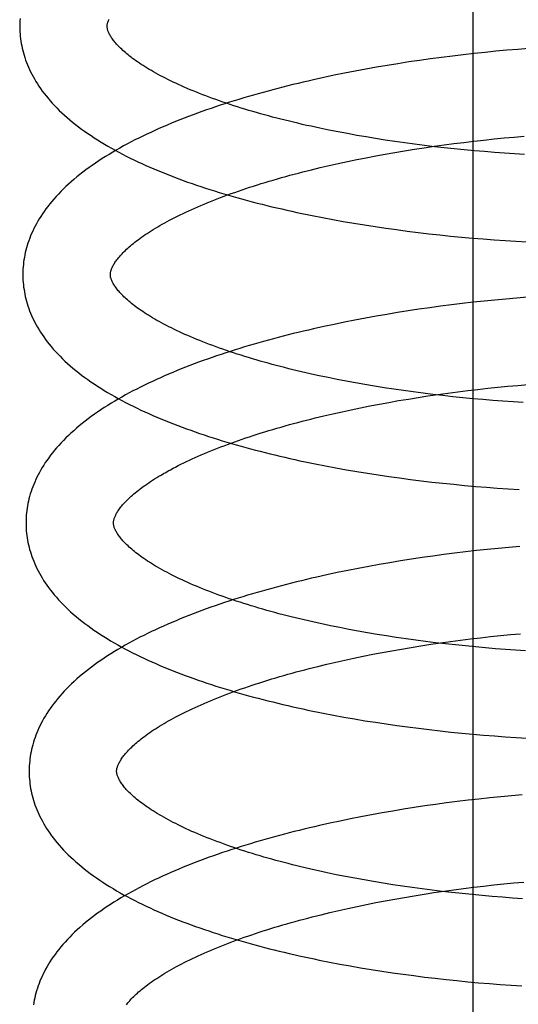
# Model space of a CAD drawing. Header units: inches. Extents: x 0 to 204, y 0 to 132.
# Tile 72 of 112: x 119.973 to 120.087, y 48.516 to 48.741. Entities that reach past the tile are written whole.
import ezdxf

# ---------------------------------------------------------------- set-up
doc = ezdxf.new("R2010")
doc.units = ezdxf.units.IN
doc.header["$LTSCALE"] = 11.243375
doc.header["$MEASUREMENT"] = 0
doc.linetypes.add('HIDDEN', pattern=[0.2, 0.1, -0.1])
doc.layers.add('DEFAULT_2', color=8, linetype='HIDDEN')

msp = doc.modelspace()

# ---------------------------------------------------------------- linework, layer by layer
at = {"layer": 'DEFAULT_2', "color": 8, "linetype": 'HIDDEN'}
for p, q in [((120.07646, 48.20952), (120.07646, 48.77202)), ((120.0817, 48.73354), (120.07921, 48.7333)), ((120.08419, 48.73377), (120.0817, 48.73354)), ((120.08668, 48.73398), (120.08419, 48.73377)), ((120.08916, 48.73418), (120.08668, 48.73398)), ((120.06424, 48.73146), (120.06176, 48.7311)), ((120.06673, 48.73181), (120.06424, 48.73146)), ((120.06922, 48.73214), (120.06673, 48.73181)), ((120.07172, 48.73246), (120.06922, 48.73214)), ((120.07421, 48.73275), (120.07172, 48.73246)), ((120.07671, 48.73303), (120.07421, 48.73275)), ((120.07921, 48.7333), (120.07671, 48.73303)), ((120.04951, 48.729), (120.04709, 48.72853)), ((120.05193, 48.72946), (120.04951, 48.729)), ((120.05438, 48.72989), (120.05193, 48.72946)), ((120.05683, 48.73031), (120.05438, 48.72989)), ((120.05929, 48.73071), (120.05683, 48.73031)), ((120.06176, 48.7311), (120.05929, 48.73071)), ((120.04231, 48.72754), (120.03995, 48.72702)), ((120.0447, 48.72805), (120.04231, 48.72754)), ((120.04709, 48.72853), (120.0447, 48.72805)), ((120.04351, 48.71552), (120.04145, 48.71595)), ((120.0456, 48.71511), (120.04351, 48.71552)), ((120.04772, 48.71471), (120.0456, 48.71511)), ((120.04985, 48.71432), (120.04772, 48.71471)), ((120.05201, 48.71395), (120.04985, 48.71432)), ((120.05419, 48.71359), (120.05201, 48.71395)), ((120.05639, 48.71324), (120.05419, 48.71359)), ((120.05861, 48.71291), (120.05639, 48.71324)), ((120.07667, 48.713), (120.07895, 48.71325)), ((120.07895, 48.71325), (120.08125, 48.71349)), ((120.08125, 48.71349), (120.08354, 48.71372)), ((120.08354, 48.71372), (120.08582, 48.71393)), ((120.08582, 48.71393), (120.08811, 48.71412)), ((120.06084, 48.71259), (120.05861, 48.71291)), ((120.06081, 48.71079), (120.06305, 48.71115)), ((120.06308, 48.71229), (120.06084, 48.71259)), ((120.06305, 48.71115), (120.06529, 48.71149)), ((120.06534, 48.712), (120.06308, 48.71229)), ((120.06529, 48.71149), (120.06755, 48.71182)), ((120.06761, 48.71173), (120.06534, 48.712)), ((120.06755, 48.71182), (120.06982, 48.71214)), ((120.06989, 48.71147), (120.06761, 48.71173)), ((120.06982, 48.71214), (120.0721, 48.71244)), ((120.07217, 48.71123), (120.06989, 48.71147)), ((120.0721, 48.71244), (120.07438, 48.71272)), ((120.07446, 48.711), (120.07217, 48.71123)), ((120.07438, 48.71272), (120.07667, 48.713)), ((120.07675, 48.71079), (120.07446, 48.711)), ((120.04775, 48.70834), (120.04988, 48.70878)), ((120.04988, 48.70878), (120.05203, 48.70921)), ((120.05203, 48.70921), (120.0542, 48.70963)), ((120.0542, 48.70963), (120.05638, 48.71003)), ((120.05638, 48.71003), (120.05859, 48.71041)), ((120.05859, 48.71041), (120.06081, 48.71079)), ((120.07905, 48.71059), (120.07675, 48.71079)), ((120.08134, 48.71041), (120.07905, 48.71059)), ((120.08364, 48.71024), (120.08134, 48.71041)), ((120.08593, 48.71009), (120.08364, 48.71024)), ((120.08822, 48.70996), (120.08593, 48.71009)), ((120.0395, 48.70645), (120.04152, 48.70694)), ((120.04152, 48.70694), (120.04357, 48.70742)), ((120.04357, 48.70742), (120.04565, 48.70789)), ((120.04565, 48.70789), (120.04775, 48.70834)), ((120.04203, 48.69552), (120.0444, 48.69507)), ((120.0444, 48.69507), (120.04679, 48.69464)), ((120.04679, 48.69464), (120.0492, 48.69423)), ((120.0492, 48.69423), (120.05162, 48.69383)), ((120.05162, 48.69383), (120.05405, 48.69346)), ((120.05405, 48.69346), (120.0565, 48.6931)), ((120.0565, 48.6931), (120.05895, 48.69276)), ((120.05895, 48.69276), (120.06141, 48.69243)), ((120.06141, 48.69243), (120.06389, 48.69212)), ((120.06389, 48.69212), (120.06636, 48.69183)), ((120.06636, 48.69183), (120.06884, 48.69156)), ((120.06884, 48.69156), (120.07133, 48.6913)), ((120.07133, 48.6913), (120.07382, 48.69107)), ((120.07382, 48.69107), (120.07631, 48.69084)), ((120.07631, 48.69084), (120.0788, 48.69064)), ((120.0788, 48.69064), (120.08128, 48.69045)), ((120.08128, 48.69045), (120.08377, 48.69028)), ((120.08377, 48.69028), (120.08625, 48.69013)), ((120.08625, 48.69013), (120.08872, 48.68999)), ((120.08886, 48.67731), (120.0864, 48.67711)), ((120.06656, 48.6749), (120.06409, 48.67454)), ((120.06903, 48.67523), (120.06656, 48.6749)), ((120.07151, 48.67555), (120.06903, 48.67523)), ((120.074, 48.67585), (120.07151, 48.67555)), ((120.07648, 48.67614), (120.074, 48.67585)), ((120.07896, 48.67641), (120.07648, 48.67614)), ((120.08144, 48.67666), (120.07896, 48.67641)), ((120.08392, 48.67689), (120.08144, 48.67666)), ((120.0864, 48.67711), (120.08392, 48.67689)), ((120.05429, 48.67296), (120.05187, 48.67252)), ((120.05673, 48.67338), (120.05429, 48.67296)), ((120.05917, 48.67379), (120.05673, 48.67338)), ((120.06163, 48.67417), (120.05917, 48.67379)), ((120.06409, 48.67454), (120.06163, 48.67417)), ((120.04233, 48.6706), (120.03998, 48.67007)), ((120.04469, 48.6711), (120.04233, 48.6706)), ((120.04707, 48.67159), (120.04469, 48.6711)), ((120.04946, 48.67207), (120.04707, 48.67159)), ((120.05187, 48.67252), (120.04946, 48.67207)), ((120.04537, 48.6585), (120.0433, 48.65892)), ((120.04747, 48.6581), (120.04537, 48.6585)), ((120.0496, 48.6577), (120.04747, 48.6581)), ((120.05175, 48.65732), (120.0496, 48.6577)), ((120.05392, 48.65696), (120.05175, 48.65732)), ((120.05611, 48.65661), (120.05392, 48.65696)), ((120.0821, 48.65671), (120.08439, 48.65694)), ((120.08439, 48.65694), (120.08668, 48.65715)), ((120.08668, 48.65715), (120.08897, 48.65734)), ((120.05831, 48.65627), (120.05611, 48.65661)), ((120.06054, 48.65595), (120.05831, 48.65627)), ((120.06278, 48.65564), (120.06054, 48.65595)), ((120.06503, 48.65534), (120.06278, 48.65564)), ((120.0639, 48.65438), (120.06615, 48.65472)), ((120.06729, 48.65506), (120.06503, 48.65534)), ((120.06615, 48.65472), (120.06841, 48.65505)), ((120.06956, 48.6548), (120.06729, 48.65506)), ((120.06841, 48.65505), (120.07068, 48.65536)), ((120.07184, 48.65455), (120.06956, 48.6548)), ((120.07068, 48.65536), (120.07295, 48.65566)), ((120.07295, 48.65566), (120.07524, 48.65595)), ((120.07524, 48.65595), (120.07752, 48.65622)), ((120.07752, 48.65622), (120.07981, 48.65647)), ((120.07981, 48.65647), (120.0821, 48.65671)), ((120.05073, 48.65202), (120.05288, 48.65245)), ((120.05288, 48.65245), (120.05505, 48.65286)), ((120.05505, 48.65286), (120.05724, 48.65326)), ((120.05724, 48.65326), (120.05944, 48.65365)), ((120.05944, 48.65365), (120.06167, 48.65402)), ((120.06167, 48.65402), (120.0639, 48.65438)), ((120.07412, 48.65432), (120.07184, 48.65455)), ((120.07642, 48.6541), (120.07412, 48.65432)), ((120.07871, 48.65389), (120.07642, 48.6541)), ((120.081, 48.6537), (120.07871, 48.65389)), ((120.0833, 48.65353), (120.081, 48.6537)), ((120.08559, 48.65337), (120.0833, 48.65353)), ((120.08788, 48.65323), (120.08559, 48.65337)), ((120.04034, 48.64969), (120.04237, 48.65018)), ((120.04237, 48.65018), (120.04442, 48.65066)), ((120.04442, 48.65066), (120.0465, 48.65112)), ((120.0465, 48.65112), (120.0486, 48.65158)), ((120.0486, 48.65158), (120.05073, 48.65202)), ((120.04274, 48.63873), (120.04511, 48.63828)), ((120.04511, 48.63828), (120.0475, 48.63785)), ((120.0475, 48.63785), (120.04991, 48.63744)), ((120.04991, 48.63744), (120.05233, 48.63705)), ((120.05233, 48.63705), (120.05476, 48.63667)), ((120.05476, 48.63667), (120.0572, 48.63631)), ((120.0572, 48.63631), (120.05966, 48.63597)), ((120.05966, 48.63597), (120.06212, 48.63564)), ((120.06212, 48.63564), (120.06459, 48.63533)), ((120.06459, 48.63533), (120.06707, 48.63504)), ((120.06707, 48.63504), (120.06955, 48.63477)), ((120.06955, 48.63477), (120.07204, 48.63451)), ((120.07204, 48.63451), (120.07453, 48.63428)), ((120.07453, 48.63428), (120.07702, 48.63405)), ((120.07702, 48.63405), (120.07951, 48.63385)), ((120.07951, 48.63385), (120.08199, 48.63366)), ((120.08199, 48.63366), (120.08448, 48.63349)), ((120.08448, 48.63349), (120.08696, 48.63334)), ((120.07225, 48.61876), (120.06977, 48.61844)), ((120.07473, 48.61906), (120.07225, 48.61876)), ((120.07721, 48.61935), (120.07473, 48.61906)), ((120.07969, 48.61962), (120.07721, 48.61935)), ((120.08217, 48.61987), (120.07969, 48.61962)), ((120.08465, 48.6201), (120.08217, 48.61987)), ((120.08713, 48.62032), (120.08465, 48.6201)), ((120.05746, 48.61659), (120.05503, 48.61617)), ((120.0599, 48.617), (120.05746, 48.61659)), ((120.06236, 48.61738), (120.0599, 48.617)), ((120.06482, 48.61775), (120.06236, 48.61738)), ((120.06729, 48.61811), (120.06482, 48.61775)), ((120.06977, 48.61844), (120.06729, 48.61811)), ((120.04542, 48.61431), (120.04306, 48.61381)), ((120.0478, 48.6148), (120.04542, 48.61431)), ((120.05019, 48.61528), (120.0478, 48.6148)), ((120.0526, 48.61573), (120.05019, 48.61528)), ((120.05503, 48.61617), (120.0526, 48.61573)), ((120.04306, 48.61381), (120.04072, 48.61328)), ((120.04597, 48.60174), (120.0439, 48.60215)), ((120.04807, 48.60133), (120.04597, 48.60174)), ((120.0502, 48.60093), (120.04807, 48.60133)), ((120.05235, 48.60055), (120.0502, 48.60093)), ((120.05451, 48.60019), (120.05235, 48.60055)), ((120.0567, 48.59984), (120.05451, 48.60019)), ((120.05891, 48.5995), (120.0567, 48.59984)), ((120.06113, 48.59917), (120.05891, 48.5995)), ((120.06337, 48.59886), (120.06113, 48.59917)), ((120.06562, 48.59857), (120.06337, 48.59886)), ((120.06788, 48.59829), (120.06562, 48.59857)), ((120.06905, 48.59825), (120.07132, 48.59856)), ((120.07132, 48.59856), (120.07359, 48.59886)), ((120.07359, 48.59886), (120.07588, 48.59915)), ((120.07588, 48.59915), (120.07816, 48.59942)), ((120.07816, 48.59942), (120.08045, 48.59968)), ((120.08045, 48.59968), (120.08275, 48.59992)), ((120.08275, 48.59992), (120.08504, 48.60014)), ((120.08504, 48.60014), (120.08733, 48.60035)), ((120.05568, 48.59605), (120.05787, 48.59645)), ((120.05787, 48.59645), (120.06008, 48.59684)), ((120.06008, 48.59684), (120.0623, 48.59721)), ((120.0623, 48.59721), (120.06454, 48.59757)), ((120.06454, 48.59757), (120.06679, 48.59792)), ((120.06679, 48.59792), (120.06905, 48.59825)), ((120.07015, 48.59802), (120.06788, 48.59829)), ((120.07243, 48.59777), (120.07015, 48.59802)), ((120.07472, 48.59754), (120.07243, 48.59777)), ((120.07701, 48.59732), (120.07472, 48.59754)), ((120.07931, 48.59711), (120.07701, 48.59732)), ((120.0816, 48.59692), (120.07931, 48.59711)), ((120.0839, 48.59675), (120.0816, 48.59692)), ((120.08619, 48.59659), (120.0839, 48.59675)), ((120.08848, 48.59644), (120.08619, 48.59659)), ((120.043, 48.59337), (120.04505, 48.59385)), ((120.04505, 48.59385), (120.04713, 48.59431)), ((120.04713, 48.59431), (120.04923, 48.59477)), ((120.04923, 48.59477), (120.05136, 48.59521)), ((120.05136, 48.59521), (120.05351, 48.59564)), ((120.05351, 48.59564), (120.05568, 48.59605)), ((120.04098, 48.59288), (120.043, 48.59337)), ((120.04456, 48.58173), (120.04694, 48.58129)), ((120.04694, 48.58129), (120.04933, 48.58087)), ((120.04933, 48.58087), (120.05174, 48.58046)), ((120.05174, 48.58046), (120.05416, 48.58008)), ((120.05416, 48.58008), (120.0566, 48.57971)), ((120.0566, 48.57971), (120.05905, 48.57936)), ((120.05905, 48.57936), (120.0615, 48.57902)), ((120.0615, 48.57902), (120.06397, 48.57871)), ((120.06397, 48.57871), (120.06644, 48.57841)), ((120.06644, 48.57841), (120.06892, 48.57813)), ((120.06892, 48.57813), (120.0714, 48.57786)), ((120.0714, 48.57786), (120.07389, 48.57761)), ((120.07389, 48.57761), (120.07637, 48.57738)), ((120.07637, 48.57738), (120.07886, 48.57717)), ((120.07886, 48.57717), (120.08134, 48.57697)), ((120.08134, 48.57697), (120.08383, 48.57679)), ((120.08383, 48.57679), (120.08631, 48.57663)), ((120.08631, 48.57663), (120.08878, 48.57648)), ((120.07781, 48.56254), (120.07533, 48.56226)), ((120.08029, 48.56281), (120.07781, 48.56254)), ((120.08277, 48.56306), (120.08029, 48.56281)), ((120.08525, 48.5633), (120.08277, 48.56306)), ((120.08772, 48.56352), (120.08525, 48.5633)), ((120.06052, 48.56019), (120.05808, 48.55978)), ((120.06298, 48.56058), (120.06052, 48.56019)), ((120.06544, 48.56095), (120.06298, 48.56058)), ((120.0679, 48.5613), (120.06544, 48.56095)), ((120.07038, 48.56164), (120.0679, 48.5613)), ((120.07285, 48.56196), (120.07038, 48.56164)), ((120.07533, 48.56226), (120.07285, 48.56196)), ((120.04843, 48.55799), (120.04605, 48.5575)), ((120.05082, 48.55847), (120.04843, 48.55799)), ((120.05323, 48.55892), (120.05082, 48.55847)), ((120.05565, 48.55936), (120.05323, 48.55892)), ((120.05808, 48.55978), (120.05565, 48.55936)), ((120.04369, 48.557), (120.04135, 48.55647)), ((120.04605, 48.5575), (120.04369, 48.557)), ((120.04729, 48.54483), (120.0452, 48.54524)), ((120.04941, 48.54442), (120.04729, 48.54483)), ((120.05155, 48.54403), (120.04941, 48.54442)), ((120.05372, 48.54365), (120.05155, 48.54403)), ((120.0559, 48.54329), (120.05372, 48.54365)), ((120.05811, 48.54294), (120.0559, 48.54329)), ((120.06033, 48.5426), (120.05811, 48.54294)), ((120.06257, 48.54228), (120.06033, 48.5426)), ((120.06482, 48.54197), (120.06257, 48.54228)), ((120.07204, 48.54177), (120.07431, 48.54207)), ((120.07431, 48.54207), (120.0766, 48.54236)), ((120.0766, 48.54236), (120.07888, 48.54263)), ((120.07888, 48.54263), (120.08118, 48.54288)), ((120.08118, 48.54288), (120.08347, 48.54312)), ((120.08347, 48.54312), (120.08576, 48.54335)), ((120.08576, 48.54335), (120.08805, 48.54356)), ((120.05859, 48.53966), (120.0608, 48.54005)), ((120.0608, 48.54005), (120.06302, 48.54042)), ((120.06302, 48.54042), (120.06526, 48.54078)), ((120.06708, 48.54168), (120.06482, 48.54197)), ((120.06526, 48.54078), (120.06751, 48.54113)), ((120.06936, 48.54141), (120.06708, 48.54168)), ((120.06751, 48.54113), (120.06977, 48.54146)), ((120.07164, 48.54115), (120.06936, 48.54141)), ((120.06977, 48.54146), (120.07204, 48.54177)), ((120.07394, 48.5409), (120.07164, 48.54115)), ((120.07623, 48.54067), (120.07394, 48.5409)), ((120.07854, 48.54045), (120.07623, 48.54067)), ((120.08084, 48.54025), (120.07854, 48.54045)), ((120.08315, 48.54007), (120.08084, 48.54025)), ((120.08546, 48.5399), (120.08315, 48.54007)), ((120.08776, 48.53974), (120.08546, 48.5399)), ((120.04578, 48.53706), (120.04785, 48.53752)), ((120.04785, 48.53752), (120.04996, 48.53798)), ((120.04996, 48.53798), (120.05208, 48.53842)), ((120.05208, 48.53842), (120.05423, 48.53885)), ((120.05423, 48.53885), (120.0564, 48.53926)), ((120.0564, 48.53926), (120.05859, 48.53966)), ((120.0417, 48.53609), (120.04372, 48.53658)), ((120.04372, 48.53658), (120.04578, 48.53706)), ((120.04363, 48.52525), (120.04599, 48.5248)), ((120.04599, 48.5248), (120.04836, 48.52437)), ((120.04836, 48.52437), (120.05075, 48.52396)), ((120.05075, 48.52396), (120.05316, 48.52356)), ((120.05316, 48.52356), (120.05558, 48.52318)), ((120.05558, 48.52318), (120.05801, 48.52282)), ((120.05801, 48.52282), (120.06045, 48.52247)), ((120.06045, 48.52247), (120.0629, 48.52215)), ((120.0629, 48.52215), (120.06536, 48.52183)), ((120.06536, 48.52183), (120.06782, 48.52154)), ((120.06782, 48.52154), (120.07029, 48.52126)), ((120.07029, 48.52126), (120.07276, 48.521)), ((120.07276, 48.521), (120.07524, 48.52076)), ((120.07524, 48.52076), (120.07772, 48.52054)), ((120.07772, 48.52054), (120.0802, 48.52033)), ((120.0802, 48.52033), (120.08267, 48.52014)), ((120.08267, 48.52014), (120.08515, 48.51996)), ((120.08515, 48.51996), (120.08761, 48.5198))]:
    msp.add_line(p, q, dxfattribs=at)
for points in [[(119.97289, 48.74103), (119.97285, 48.7405), (119.97283, 48.73996), (119.97282, 48.73942), (119.97282, 48.73898)], [(119.99282, 48.73923), (119.99282, 48.73934), (119.99282, 48.73946), (119.99283, 48.73958), (119.99285, 48.7397), (119.99287, 48.73982), (119.9929, 48.73996), (119.99294, 48.7401), (119.99298, 48.74024), (119.99303, 48.74039), (119.99309, 48.74055), (119.99316, 48.74072), (119.99324, 48.74089)], [(119.97282, 48.73898), (119.97283, 48.73853), (119.97285, 48.73799), (119.97289, 48.73746), (119.97294, 48.73692), (119.973, 48.73639), (119.97308, 48.73585), (119.97317, 48.73531), (119.97327, 48.73478), (119.97338, 48.73424), (119.97351, 48.73371), (119.97365, 48.73317), (119.97381, 48.73263), (119.97398, 48.73209), (119.97416, 48.73155), (119.97436, 48.73101), (119.97457, 48.73047), (119.9748, 48.72993), (119.97505, 48.72939), (119.97531, 48.72885), (119.97558, 48.7283), (119.97587, 48.72776), (119.97618, 48.72721), (119.97651, 48.72666), (119.97685, 48.72611), (119.97721, 48.72556), (119.97759, 48.72501), (119.97799, 48.72445), (119.97841, 48.7239), (119.97885, 48.72335), (119.9793, 48.72279), (119.97978, 48.72224), (119.98027, 48.72169), (119.98079, 48.72113), (119.98132, 48.72058), (119.98187, 48.72003), (119.98245, 48.71949), (119.98304, 48.71894), (119.98365, 48.7184), (119.98427, 48.71787), (119.98492, 48.71733), (119.98558, 48.71681), (119.98625, 48.71628), (119.98695, 48.71577), (119.98766, 48.71525), (119.98838, 48.71475), (119.98912, 48.71425), (119.98987, 48.71375), (119.99063, 48.71326), (119.99141, 48.71278), (119.9922, 48.7123), (119.993, 48.71183), (119.99382, 48.71137), (119.99464, 48.71091), (119.99548, 48.71046), (119.99632, 48.71001), (119.99718, 48.70957), (119.99805, 48.70914), (119.99893, 48.70871), (119.99982, 48.70829), (120.00072, 48.70787), (120.00162, 48.70746), (120.00254, 48.70706), (120.00347, 48.70666), (120.00441, 48.70626), (120.00535, 48.70587), (120.00631, 48.70549), (120.00727, 48.70511), (120.00824, 48.70474), (120.00922, 48.70437), (120.01021, 48.70401), (120.01121, 48.70365), (120.01222, 48.7033), (120.01323, 48.70295), (120.01425, 48.7026), (120.01528, 48.70227), (120.01632, 48.70193), (120.01736, 48.7016), (120.01842, 48.70128), (120.01948, 48.70096), (120.02054, 48.70064), (120.02162, 48.70033), (120.0227, 48.70003), (120.02379, 48.69973), (120.02488, 48.69943), (120.02598, 48.69914), (120.02709, 48.69885), (120.02821, 48.69857), (120.02933, 48.69829), (120.03046, 48.69801), (120.03159, 48.69774), (120.03273, 48.69748), (120.03387, 48.69722), (120.03502, 48.69696), (120.03618, 48.69671), (120.03734, 48.69646), (120.0385, 48.69622), (120.03967, 48.69598), (120.04203, 48.69552)], [(120.04145, 48.71595), (120.03942, 48.71639), (120.03841, 48.71661), (120.03741, 48.71684), (120.03642, 48.71707), (120.03544, 48.7173), (120.03446, 48.71754), (120.03349, 48.71777), (120.03253, 48.71802), (120.03158, 48.71826), (120.03064, 48.71851), (120.02971, 48.71876), (120.02879, 48.71901), (120.02787, 48.71926), (120.02697, 48.71952), (120.02608, 48.71978), (120.02519, 48.72004), (120.02432, 48.7203), (120.02345, 48.72057), (120.0226, 48.72084), (120.02175, 48.72111), (120.02092, 48.72138), (120.0201, 48.72165), (120.01928, 48.72193), (120.01848, 48.72221), (120.01769, 48.72249), (120.01692, 48.72277), (120.01615, 48.72305), (120.0154, 48.72333), (120.01465, 48.72362), (120.01392, 48.7239), (120.0132, 48.72419), (120.0125, 48.72448), (120.0118, 48.72476), (120.01112, 48.72505), (120.01045, 48.72534), (120.00979, 48.72563), (120.00915, 48.72593), (120.00852, 48.72622), (120.0079, 48.72651), (120.00729, 48.7268), (120.0067, 48.72709), (120.00612, 48.72739), (120.00555, 48.72768), (120.005, 48.72797), (120.00445, 48.72826), (120.00393, 48.72855), (120.00341, 48.72884), (120.00291, 48.72913), (120.00243, 48.72941), (120.00195, 48.7297), (120.00149, 48.72998), (120.00105, 48.73026), (120.00061, 48.73055), (120.00019, 48.73083), (119.99978, 48.7311), (119.99939, 48.73138), (119.999, 48.73166), (119.99863, 48.73193), (119.99828, 48.7322), (119.99794, 48.73246), (119.99761, 48.73272), (119.99729, 48.73299), (119.99698, 48.73324), (119.99669, 48.7335), (119.99641, 48.73375), (119.99614, 48.734), (119.99589, 48.73424), (119.99564, 48.73448), (119.99541, 48.73472), (119.99519, 48.73495), (119.99498, 48.73518), (119.99478, 48.7354), (119.9946, 48.73562), (119.99442, 48.73584), (119.99426, 48.73605), (119.9941, 48.73626), (119.99396, 48.73646), (119.99382, 48.73666), (119.99369, 48.73685), (119.99357, 48.73704), (119.99347, 48.73723), (119.99337, 48.73741), (119.99328, 48.73759), (119.99319, 48.73776), (119.99312, 48.73793), (119.99306, 48.73808), (119.993, 48.73824), (119.99296, 48.73838), (119.99292, 48.73852), (119.99289, 48.73865), (119.99286, 48.73877), (119.99284, 48.7389), (119.99283, 48.73901), (119.99282, 48.73913), (119.99282, 48.73923)], [(120.03995, 48.72702), (120.03878, 48.72675), (120.03761, 48.72648), (120.03644, 48.7262), (120.03529, 48.72592), (120.03413, 48.72564), (120.03299, 48.72535), (120.03184, 48.72506), (120.03071, 48.72476), (120.02958, 48.72446), (120.02845, 48.72415), (120.02734, 48.72384), (120.02623, 48.72352), (120.02512, 48.7232), (120.02402, 48.72288), (120.02293, 48.72255), (120.02185, 48.72222), (120.02078, 48.72188), (120.01971, 48.72154), (120.01865, 48.72119), (120.01759, 48.72084), (120.01655, 48.72048), (120.01551, 48.72012), (120.01448, 48.71976), (120.01346, 48.71939), (120.01244, 48.71902), (120.01144, 48.71864), (120.01044, 48.71825), (120.00945, 48.71787), (120.00847, 48.71747), (120.0075, 48.71707), (120.00653, 48.71667), (120.00558, 48.71626), (120.00463, 48.71585), (120.0037, 48.71543), (120.00277, 48.71501), (120.00186, 48.71458), (120.00095, 48.71414), (120.00005, 48.7137), (119.99917, 48.71326), (119.99829, 48.71281), (119.99743, 48.71235), (119.99657, 48.71189), (119.99573, 48.71142), (119.99489, 48.71095), (119.99407, 48.71047), (119.99326, 48.70998), (119.99246, 48.70949), (119.99168, 48.70899), (119.9909, 48.70849), (119.99014, 48.70798), (119.9894, 48.70746), (119.98866, 48.70694), (119.98795, 48.70641), (119.98724, 48.70588), (119.98656, 48.70535), (119.98589, 48.7048), (119.98523, 48.70426), (119.98459, 48.70371), (119.98397, 48.70315), (119.98337, 48.70259), (119.98279, 48.70203), (119.98222, 48.70147), (119.98167, 48.7009), (119.98115, 48.70033), (119.98064, 48.69976), (119.98015, 48.6992), (119.97969, 48.69863), (119.97924, 48.69806), (119.97881, 48.69749), (119.9784, 48.69692), (119.97801, 48.69636), (119.97764, 48.69579), (119.97729, 48.69523), (119.97695, 48.69467), (119.97664, 48.69411), (119.97634, 48.69355), (119.97606, 48.69299), (119.97579, 48.69243), (119.97555, 48.69188), (119.97531, 48.69133), (119.9751, 48.69078), (119.97489, 48.69023), (119.97471, 48.68968), (119.97453, 48.68914), (119.97438, 48.68859), (119.97423, 48.68805), (119.9741, 48.6875), (119.97399, 48.68696), (119.97388, 48.68642), (119.97379, 48.68587), (119.97372, 48.68533), (119.97366, 48.68479), (119.97361, 48.68425), (119.97357, 48.68371), (119.97355, 48.68317), (119.97354, 48.68264), (119.97354, 48.68219)], [(119.99354, 48.68244), (119.99354, 48.68255), (119.99354, 48.68266), (119.99355, 48.68278), (119.99357, 48.6829), (119.99359, 48.68303), (119.99362, 48.68316), (119.99366, 48.6833), (119.9937, 48.68344), (119.99375, 48.68359), (119.99381, 48.68375), (119.99388, 48.68392), (119.99395, 48.68409), (119.99404, 48.68427), (119.99413, 48.68446), (119.99424, 48.68465), (119.99435, 48.68484), (119.99447, 48.68504), (119.9946, 48.68524), (119.99474, 48.68545), (119.99489, 48.68566), (119.99505, 48.68587), (119.99522, 48.68609), (119.9954, 48.68632), (119.9956, 48.68654), (119.9958, 48.68678), (119.99601, 48.68702), (119.99624, 48.68726), (119.99648, 48.68751), (119.99673, 48.68776), (119.99699, 48.68801), (119.99726, 48.68827), (119.99755, 48.68853), (119.99784, 48.68879), (119.99815, 48.68906), (119.99848, 48.68933), (119.99881, 48.68961), (119.99916, 48.68989), (119.99952, 48.69017), (119.9999, 48.69045), (120.00028, 48.69074), (120.00068, 48.69103), (120.0011, 48.69132), (120.00153, 48.69161), (120.00197, 48.6919), (120.00242, 48.6922), (120.00288, 48.6925), (120.00336, 48.69279), (120.00385, 48.69309), (120.00436, 48.6934), (120.00488, 48.6937), (120.00541, 48.694), (120.00596, 48.69431), (120.00652, 48.69461), (120.00709, 48.69492), (120.00768, 48.69523), (120.00828, 48.69553), (120.00889, 48.69584), (120.00951, 48.69615), (120.01015, 48.69646), (120.0108, 48.69676), (120.01146, 48.69707), (120.01213, 48.69738), (120.01282, 48.69768), (120.01351, 48.69799), (120.01422, 48.69829), (120.01495, 48.6986), (120.01568, 48.6989), (120.01643, 48.6992), (120.01719, 48.6995), (120.01796, 48.6998), (120.01874, 48.7001), (120.01953, 48.7004), (120.02033, 48.7007), (120.02115, 48.70099), (120.02198, 48.70128), (120.02281, 48.70158), (120.02366, 48.70187), (120.02452, 48.70215), (120.02538, 48.70244), (120.02626, 48.70272), (120.02715, 48.70301), (120.02804, 48.70328), (120.02895, 48.70356), (120.02987, 48.70384), (120.03079, 48.70411), (120.03173, 48.70438), (120.03267, 48.70465), (120.03362, 48.70491), (120.03458, 48.70518), (120.03555, 48.70544), (120.03652, 48.7057), (120.03751, 48.70595), (120.0385, 48.7062), (120.0395, 48.70645)], [(119.97354, 48.68219), (119.97355, 48.68174), (119.97357, 48.6812), (119.97361, 48.68066), (119.97366, 48.68013), (119.97372, 48.67959), (119.9738, 48.67906), (119.97389, 48.67852), (119.97399, 48.67799), (119.9741, 48.67745), (119.97423, 48.67691), (119.97437, 48.67638), (119.97453, 48.67584), (119.9747, 48.6753), (119.97488, 48.67476), (119.97508, 48.67422), (119.9753, 48.67368), (119.97552, 48.67314), (119.97577, 48.6726), (119.97603, 48.67206), (119.9763, 48.67151), (119.97659, 48.67096), (119.9769, 48.67042), (119.97723, 48.66987), (119.97757, 48.66932), (119.97793, 48.66877), (119.97831, 48.66822), (119.97871, 48.66766), (119.97913, 48.66711), (119.97957, 48.66655), (119.98002, 48.666), (119.9805, 48.66545), (119.98099, 48.66489), (119.98151, 48.66434), (119.98204, 48.66379), (119.98259, 48.66324), (119.98316, 48.6627), (119.98375, 48.66215), (119.98436, 48.66161), (119.98499, 48.66108), (119.98563, 48.66054), (119.9863, 48.66002), (119.98697, 48.65949), (119.98767, 48.65898), (119.98837, 48.65846), (119.9891, 48.65796), (119.98983, 48.65746), (119.99058, 48.65696), (119.99135, 48.65647), (119.99212, 48.65599), (119.99291, 48.65552), (119.99371, 48.65505), (119.99453, 48.65458), (119.99535, 48.65412), (119.99619, 48.65367), (119.99703, 48.65323), (119.99789, 48.65279), (119.99876, 48.65235), (119.99964, 48.65193), (120.00053, 48.6515), (120.00142, 48.65109), (120.00233, 48.65068), (120.00325, 48.65027), (120.00418, 48.64987), (120.00511, 48.64948), (120.00606, 48.64909), (120.00702, 48.6487), (120.00798, 48.64833), (120.00895, 48.64795), (120.00993, 48.64758), (120.01092, 48.64722), (120.01192, 48.64686), (120.01292, 48.64651), (120.01394, 48.64616), (120.01496, 48.64582), (120.01599, 48.64548), (120.01703, 48.64515), (120.01807, 48.64482), (120.01912, 48.64449), (120.02018, 48.64417), (120.02125, 48.64386), (120.02232, 48.64355), (120.02341, 48.64324), (120.02449, 48.64294), (120.02559, 48.64264), (120.02669, 48.64235), (120.0278, 48.64206), (120.02891, 48.64178), (120.03004, 48.6415), (120.03116, 48.64123), (120.0323, 48.64096), (120.03343, 48.64069), (120.03458, 48.64043), (120.03573, 48.64017), (120.03688, 48.63992), (120.03805, 48.63967), (120.03921, 48.63943), (120.04038, 48.63919), (120.04274, 48.63873)], [(120.0433, 48.65892), (120.04125, 48.65935), (120.04023, 48.65957), (120.03923, 48.6598), (120.03823, 48.66002), (120.03723, 48.66025), (120.03625, 48.66049), (120.03528, 48.66072), (120.03431, 48.66096), (120.03335, 48.6612), (120.0324, 48.66144), (120.03146, 48.66169), (120.03052, 48.66194), (120.0296, 48.66219), (120.02869, 48.66244), (120.02778, 48.6627), (120.02689, 48.66296), (120.026, 48.66322), (120.02513, 48.66348), (120.02426, 48.66375), (120.02341, 48.66402), (120.02256, 48.66429), (120.02173, 48.66456), (120.0209, 48.66483), (120.02009, 48.66511), (120.01929, 48.66539), (120.0185, 48.66566), (120.01772, 48.66594), (120.01695, 48.66623), (120.0162, 48.66651), (120.01545, 48.66679), (120.01472, 48.66708), (120.014, 48.66737), (120.0133, 48.66765), (120.0126, 48.66794), (120.01192, 48.66823), (120.01125, 48.66852), (120.01059, 48.66881), (120.00994, 48.6691), (120.00931, 48.66939), (120.00869, 48.66968), (120.00808, 48.66998), (120.00749, 48.67027), (120.0069, 48.67056), (120.00634, 48.67085), (120.00578, 48.67114), (120.00524, 48.67143), (120.00471, 48.67172), (120.00419, 48.67201), (120.00369, 48.6723), (120.0032, 48.67259), (120.00273, 48.67287), (120.00227, 48.67316), (120.00182, 48.67344), (120.00138, 48.67372), (120.00096, 48.674), (120.00055, 48.67428), (120.00015, 48.67456), (119.99977, 48.67483), (119.9994, 48.6751), (119.99904, 48.67537), (119.9987, 48.67564), (119.99837, 48.6759), (119.99805, 48.67616), (119.99774, 48.67642), (119.99745, 48.67667), (119.99717, 48.67692), (119.9969, 48.67717), (119.99664, 48.67742), (119.9964, 48.67766), (119.99616, 48.67789), (119.99594, 48.67813), (119.99573, 48.67836), (119.99553, 48.67858), (119.99534, 48.6788), (119.99517, 48.67902), (119.995, 48.67923), (119.99484, 48.67944), (119.99469, 48.67964), (119.99456, 48.67984), (119.99443, 48.68003), (119.99431, 48.68022), (119.9942, 48.68041), (119.9941, 48.68059), (119.99401, 48.68076), (119.99393, 48.68093), (119.99386, 48.6811), (119.99379, 48.68126), (119.99373, 48.68142), (119.99369, 48.68156), (119.99364, 48.6817), (119.99361, 48.68184), (119.99358, 48.68197), (119.99356, 48.68209), (119.99355, 48.68221), (119.99354, 48.68233), (119.99354, 48.68244)], [(120.03998, 48.67007), (120.03882, 48.6698), (120.03766, 48.66953), (120.03651, 48.66925), (120.03536, 48.66897), (120.03421, 48.66869), (120.03308, 48.6684), (120.03194, 48.6681), (120.03082, 48.6678), (120.0297, 48.6675), (120.02858, 48.66719), (120.02748, 48.66688), (120.02638, 48.66657), (120.02528, 48.66625), (120.02419, 48.66592), (120.02311, 48.66559), (120.02204, 48.66526), (120.02097, 48.66492), (120.01992, 48.66458), (120.01886, 48.66423), (120.01782, 48.66388), (120.01678, 48.66353), (120.01576, 48.66317), (120.01474, 48.6628), (120.01372, 48.66243), (120.01272, 48.66206), (120.01172, 48.66168), (120.01073, 48.6613), (120.00975, 48.66091), (120.00878, 48.66052), (120.00782, 48.66012), (120.00687, 48.65972), (120.00592, 48.65931), (120.00499, 48.65889), (120.00406, 48.65848), (120.00314, 48.65805), (120.00224, 48.65762), (120.00134, 48.65719), (120.00045, 48.65675), (119.99957, 48.65631), (119.99871, 48.65586), (119.99785, 48.6554), (119.997, 48.65494), (119.99617, 48.65447), (119.99534, 48.654), (119.99453, 48.65352), (119.99373, 48.65304), (119.99294, 48.65254), (119.99216, 48.65205), (119.99139, 48.65154), (119.99064, 48.65103), (119.9899, 48.65052), (119.98918, 48.65), (119.98847, 48.64947), (119.98777, 48.64894), (119.98709, 48.64841), (119.98643, 48.64787), (119.98578, 48.64732), (119.98516, 48.64678), (119.98454, 48.64622), (119.98395, 48.64567), (119.98337, 48.64511), (119.98282, 48.64455), (119.98228, 48.64399), (119.98176, 48.64342), (119.98126, 48.64286), (119.98078, 48.6423), (119.98032, 48.64173), (119.97988, 48.64117), (119.97946, 48.6406), (119.97906, 48.64004), (119.97867, 48.63948), (119.97831, 48.63892), (119.97796, 48.63836), (119.97763, 48.6378), (119.97732, 48.63724), (119.97703, 48.63669), (119.97675, 48.63613), (119.97649, 48.63558), (119.97624, 48.63503), (119.97601, 48.63448), (119.9758, 48.63394), (119.9756, 48.63339), (119.97541, 48.63285), (119.97524, 48.6323), (119.97509, 48.63176), (119.97494, 48.63122), (119.97482, 48.63068), (119.9747, 48.63014), (119.9746, 48.6296), (119.97451, 48.62906), (119.97444, 48.62852), (119.97438, 48.62799), (119.97433, 48.62745), (119.97429, 48.62691), (119.97427, 48.62638), (119.97426, 48.62584), (119.97426, 48.6254)], [(119.99426, 48.62565), (119.99426, 48.62576), (119.99426, 48.62587), (119.99427, 48.62599), (119.99429, 48.62612), (119.99431, 48.62624), (119.99434, 48.62638), (119.99438, 48.62652), (119.99442, 48.62667), (119.99448, 48.62682), (119.99454, 48.62699), (119.99461, 48.62716), (119.99469, 48.62733), (119.99477, 48.62751), (119.99487, 48.6277), (119.99498, 48.62789), (119.99509, 48.62808), (119.99521, 48.62828), (119.99534, 48.62848), (119.99548, 48.62869), (119.99564, 48.6289), (119.9958, 48.62911), (119.99597, 48.62933), (119.99615, 48.62956), (119.99634, 48.62979), (119.99655, 48.63002), (119.99676, 48.63026), (119.99699, 48.6305), (119.99723, 48.63075), (119.99748, 48.631), (119.99774, 48.63125), (119.99802, 48.63151), (119.9983, 48.63177), (119.9986, 48.63204), (119.99891, 48.63231), (119.99924, 48.63258), (119.99957, 48.63285), (119.99992, 48.63313), (120.00029, 48.63341), (120.00066, 48.63369), (120.00105, 48.63398), (120.00145, 48.63427), (120.00187, 48.63456), (120.0023, 48.63485), (120.00274, 48.63515), (120.00319, 48.63544), (120.00366, 48.63574), (120.00414, 48.63604), (120.00464, 48.63634), (120.00514, 48.63664), (120.00567, 48.63695), (120.0062, 48.63725), (120.00675, 48.63756), (120.00731, 48.63786), (120.00788, 48.63817), (120.00847, 48.63847), (120.00907, 48.63878), (120.00968, 48.63909), (120.01031, 48.6394), (120.01095, 48.6397), (120.0116, 48.64001), (120.01226, 48.64032), (120.01294, 48.64062), (120.01362, 48.64093), (120.01432, 48.64124), (120.01503, 48.64154), (120.01576, 48.64184), (120.01649, 48.64215), (120.01724, 48.64245), (120.018, 48.64275), (120.01877, 48.64305), (120.01956, 48.64335), (120.02035, 48.64365), (120.02116, 48.64394), (120.02197, 48.64424), (120.0228, 48.64453), (120.02364, 48.64482), (120.02448, 48.64511), (120.02534, 48.6454), (120.02621, 48.64568), (120.02709, 48.64597), (120.02798, 48.64625), (120.02888, 48.64653), (120.02978, 48.64681), (120.0307, 48.64708), (120.03163, 48.64735), (120.03256, 48.64762), (120.0335, 48.64789), (120.03446, 48.64816), (120.03542, 48.64842), (120.03639, 48.64868), (120.03736, 48.64894), (120.03835, 48.64919), (120.03934, 48.64944), (120.04034, 48.64969)], [(119.97426, 48.6254), (119.97427, 48.62495), (119.97429, 48.62441), (119.97433, 48.62388), (119.97438, 48.62334), (119.97444, 48.62281), (119.97452, 48.62227), (119.97461, 48.62174), (119.97471, 48.6212), (119.97482, 48.62066), (119.97495, 48.62013), (119.97509, 48.61959), (119.97525, 48.61905), (119.97542, 48.61852), (119.9756, 48.61798), (119.9758, 48.61744), (119.97601, 48.6169), (119.97624, 48.61636), (119.97648, 48.61582), (119.97674, 48.61527), (119.97702, 48.61473), (119.97731, 48.61418), (119.97762, 48.61364), (119.97794, 48.61309), (119.97828, 48.61254), (119.97865, 48.61199), (119.97903, 48.61144), (119.97942, 48.61088), (119.97984, 48.61033), (119.98028, 48.60978), (119.98073, 48.60923), (119.9812, 48.60867), (119.9817, 48.60812), (119.98221, 48.60757), (119.98275, 48.60702), (119.9833, 48.60647), (119.98387, 48.60592), (119.98446, 48.60538), (119.98507, 48.60484), (119.98569, 48.6043), (119.98634, 48.60377), (119.987, 48.60324), (119.98767, 48.60272), (119.98836, 48.6022), (119.98907, 48.60169), (119.98979, 48.60118), (119.99053, 48.60068), (119.99128, 48.60019), (119.99204, 48.5997), (119.99282, 48.59922), (119.99361, 48.59874), (119.99441, 48.59827), (119.99522, 48.5978), (119.99604, 48.59735), (119.99688, 48.5969), (119.99773, 48.59645), (119.99858, 48.59601), (119.99945, 48.59558), (120.00033, 48.59515), (120.00121, 48.59473), (120.00211, 48.59431), (120.00302, 48.5939), (120.00394, 48.5935), (120.00486, 48.5931), (120.0058, 48.5927), (120.00674, 48.59231), (120.00769, 48.59193), (120.00866, 48.59155), (120.00963, 48.59118), (120.01061, 48.59081), (120.01159, 48.59045), (120.01259, 48.59009), (120.0136, 48.58973), (120.01461, 48.58939), (120.01563, 48.58904), (120.01666, 48.5887), (120.01769, 48.58837), (120.01874, 48.58804), (120.01979, 48.58772), (120.02085, 48.5874), (120.02191, 48.58708), (120.02298, 48.58677), (120.02406, 48.58647), (120.02515, 48.58617), (120.02624, 48.58587), (120.02735, 48.58558), (120.02845, 48.58529), (120.02957, 48.58501), (120.03069, 48.58473), (120.03181, 48.58445), (120.03294, 48.58418), (120.03408, 48.58392), (120.03522, 48.58366), (120.03637, 48.5834), (120.03753, 48.58315), (120.03869, 48.5829), (120.03985, 48.58266), (120.04102, 48.58242), (120.04219, 48.58218), (120.04456, 48.58173)], [(120.0439, 48.60215), (120.04185, 48.60259), (120.04083, 48.60281), (120.03983, 48.60303), (120.03883, 48.60326), (120.03784, 48.60349), (120.03685, 48.60372), (120.03588, 48.60396), (120.03491, 48.6042), (120.03396, 48.60444), (120.03301, 48.60468), (120.03207, 48.60493), (120.03113, 48.60518), (120.03021, 48.60543), (120.0293, 48.60568), (120.02839, 48.60594), (120.0275, 48.6062), (120.02661, 48.60646), (120.02574, 48.60673), (120.02488, 48.60699), (120.02402, 48.60726), (120.02318, 48.60753), (120.02234, 48.6078), (120.02152, 48.60808), (120.02071, 48.60835), (120.01991, 48.60863), (120.01912, 48.60891), (120.01834, 48.60919), (120.01758, 48.60947), (120.01682, 48.60975), (120.01608, 48.61004), (120.01535, 48.61032), (120.01463, 48.61061), (120.01393, 48.6109), (120.01323, 48.61119), (120.01255, 48.61148), (120.01188, 48.61177), (120.01123, 48.61206), (120.01058, 48.61235), (120.00995, 48.61264), (120.00933, 48.61293), (120.00873, 48.61322), (120.00813, 48.61351), (120.00755, 48.61381), (120.00698, 48.6141), (120.00643, 48.61439), (120.00589, 48.61468), (120.00536, 48.61497), (120.00485, 48.61526), (120.00435, 48.61555), (120.00386, 48.61583), (120.00339, 48.61612), (120.00293, 48.6164), (120.00248, 48.61669), (120.00205, 48.61697), (120.00163, 48.61725), (120.00122, 48.61752), (120.00082, 48.6178), (120.00044, 48.61808), (120.00007, 48.61835), (119.99972, 48.61862), (119.99937, 48.61888), (119.99904, 48.61914), (119.99873, 48.6194), (119.99842, 48.61966), (119.99813, 48.61992), (119.99785, 48.62017), (119.99758, 48.62041), (119.99733, 48.62066), (119.99708, 48.6209), (119.99685, 48.62114), (119.99663, 48.62137), (119.99642, 48.6216), (119.99622, 48.62182), (119.99604, 48.62204), (119.99586, 48.62226), (119.9957, 48.62247), (119.99554, 48.62267), (119.9954, 48.62288), (119.99526, 48.62308), (119.99513, 48.62327), (119.99501, 48.62346), (119.99491, 48.62365), (119.99481, 48.62383), (119.99472, 48.62401), (119.99463, 48.62418), (119.99456, 48.62434), (119.9945, 48.6245), (119.99444, 48.62465), (119.9944, 48.6248), (119.99436, 48.62494), (119.99433, 48.62507), (119.9943, 48.62519), (119.99428, 48.62531), (119.99427, 48.62543), (119.99426, 48.62555), (119.99426, 48.62565)], [(120.04072, 48.61328), (120.03955, 48.61302), (120.03839, 48.61274), (120.03724, 48.61247), (120.03609, 48.61218), (120.03495, 48.6119), (120.03381, 48.61161), (120.03268, 48.61131), (120.03155, 48.61102), (120.03043, 48.61071), (120.02932, 48.61041), (120.02821, 48.61009), (120.02711, 48.60978), (120.02601, 48.60946), (120.02493, 48.60913), (120.02385, 48.60881), (120.02277, 48.60847), (120.02171, 48.60814), (120.02065, 48.60779), (120.0196, 48.60745), (120.01855, 48.6071), (120.01752, 48.60674), (120.01649, 48.60638), (120.01547, 48.60602), (120.01446, 48.60565), (120.01345, 48.60527), (120.01245, 48.60489), (120.01147, 48.60451), (120.01049, 48.60412), (120.00952, 48.60373), (120.00855, 48.60333), (120.0076, 48.60293), (120.00665, 48.60252), (120.00572, 48.60211), (120.00479, 48.60169), (120.00388, 48.60127), (120.00297, 48.60084), (120.00207, 48.60041), (120.00118, 48.59997), (120.00031, 48.59952), (119.99944, 48.59907), (119.99858, 48.59862), (119.99773, 48.59815), (119.9969, 48.59769), (119.99608, 48.59722), (119.99526, 48.59674), (119.99446, 48.59625), (119.99367, 48.59576), (119.99289, 48.59526), (119.99213, 48.59476), (119.99137, 48.59425), (119.99064, 48.59374), (119.98991, 48.59322), (119.9892, 48.59269), (119.98851, 48.59216), (119.98783, 48.59163), (119.98716, 48.59109), (119.98652, 48.59054), (119.98589, 48.59), (119.98528, 48.58944), (119.98468, 48.58889), (119.9841, 48.58833), (119.98355, 48.58777), (119.98301, 48.5872), (119.98249, 48.58664), (119.98199, 48.58607), (119.98151, 48.58551), (119.98104, 48.58494), (119.9806, 48.58438), (119.98018, 48.58381), (119.97978, 48.58325), (119.97939, 48.58269), (119.97903, 48.58213), (119.97868, 48.58156), (119.97835, 48.58101), (119.97804, 48.58045), (119.97774, 48.57989), (119.97747, 48.57934), (119.97721, 48.57879), (119.97696, 48.57824), (119.97673, 48.57769), (119.97652, 48.57715), (119.97632, 48.5766), (119.97613, 48.57605), (119.97596, 48.57551), (119.97581, 48.57497), (119.97566, 48.57443), (119.97554, 48.57389), (119.97542, 48.57335), (119.97532, 48.57281), (119.97523, 48.57227), (119.97516, 48.57173), (119.9751, 48.5712), (119.97505, 48.57066), (119.97501, 48.57012), (119.97499, 48.56959), (119.97498, 48.56905), (119.97498, 48.56861)], [(119.99498, 48.56886), (119.99498, 48.56896), (119.99498, 48.56908), (119.99499, 48.5692), (119.99501, 48.56932), (119.99503, 48.56944), (119.99506, 48.56957), (119.9951, 48.56971), (119.99514, 48.56986), (119.99519, 48.57001), (119.99525, 48.57017), (119.99532, 48.57034), (119.99539, 48.57051), (119.99548, 48.57069), (119.99557, 48.57088), (119.99568, 48.57107), (119.99579, 48.57126), (119.99591, 48.57146), (119.99604, 48.57166), (119.99618, 48.57187), (119.99633, 48.57208), (119.99649, 48.57229), (119.99666, 48.57251), (119.99685, 48.57274), (119.99704, 48.57296), (119.99724, 48.5732), (119.99746, 48.57344), (119.99768, 48.57368), (119.99792, 48.57393), (119.99817, 48.57418), (119.99843, 48.57443), (119.9987, 48.57469), (119.99899, 48.57495), (119.99929, 48.57522), (119.9996, 48.57548), (119.99992, 48.57576), (120.00026, 48.57603), (120.0006, 48.57631), (120.00097, 48.57659), (120.00134, 48.57687), (120.00173, 48.57716), (120.00213, 48.57745), (120.00255, 48.57774), (120.00297, 48.57803), (120.00341, 48.57833), (120.00387, 48.57862), (120.00433, 48.57892), (120.00481, 48.57922), (120.0053, 48.57952), (120.00581, 48.57982), (120.00633, 48.58012), (120.00686, 48.58043), (120.00741, 48.58073), (120.00797, 48.58104), (120.00854, 48.58134), (120.00913, 48.58165), (120.00973, 48.58196), (120.01034, 48.58227), (120.01096, 48.58257), (120.0116, 48.58288), (120.01225, 48.58319), (120.01291, 48.5835), (120.01359, 48.5838), (120.01427, 48.58411), (120.01497, 48.58441), (120.01568, 48.58472), (120.01641, 48.58502), (120.01714, 48.58533), (120.01789, 48.58563), (120.01865, 48.58593), (120.01942, 48.58623), (120.0202, 48.58653), (120.02099, 48.58683), (120.0218, 48.58712), (120.02261, 48.58742), (120.02344, 48.58771), (120.02428, 48.588), (120.02512, 48.58829), (120.02598, 48.58858), (120.02685, 48.58887), (120.02773, 48.58915), (120.02862, 48.58943), (120.02951, 48.58971), (120.03042, 48.58999), (120.03134, 48.59026), (120.03226, 48.59054), (120.0332, 48.59081), (120.03414, 48.59108), (120.03509, 48.59134), (120.03605, 48.5916), (120.03702, 48.59186), (120.038, 48.59212), (120.03898, 48.59238), (120.03998, 48.59263), (120.04098, 48.59288)], [(119.97498, 48.56861), (119.97499, 48.56816), (119.97501, 48.56762), (119.97505, 48.56709), (119.9751, 48.56656), (119.97516, 48.56602), (119.97524, 48.56549), (119.97532, 48.56496), (119.97542, 48.56443), (119.97554, 48.56389), (119.97567, 48.56336), (119.97581, 48.56282), (119.97596, 48.56229), (119.97613, 48.56175), (119.97631, 48.56122), (119.97651, 48.56068), (119.97672, 48.56014), (119.97694, 48.5596), (119.97719, 48.55906), (119.97744, 48.55852), (119.97772, 48.55798), (119.97801, 48.55744), (119.97831, 48.55689), (119.97863, 48.55634), (119.97897, 48.5558), (119.97933, 48.55525), (119.97971, 48.5547), (119.9801, 48.55415), (119.98051, 48.5536), (119.98095, 48.55305), (119.98139, 48.5525), (119.98186, 48.55195), (119.98235, 48.5514), (119.98286, 48.55085), (119.98339, 48.55031), (119.98393, 48.54976), (119.98449, 48.54922), (119.98508, 48.54868), (119.98568, 48.54814), (119.9863, 48.54761), (119.98693, 48.54708), (119.98759, 48.54655), (119.98826, 48.54603), (119.98895, 48.54551), (119.98965, 48.545), (119.99037, 48.54449), (119.9911, 48.54399), (119.99185, 48.5435), (119.9926, 48.54301), (119.99338, 48.54252), (119.99416, 48.54205), (119.99496, 48.54158), (119.99576, 48.54111), (119.99658, 48.54066), (119.99741, 48.54021), (119.99825, 48.53976), (119.9991, 48.53932), (119.99996, 48.53889), (120.00083, 48.53846), (120.00172, 48.53804), (120.00261, 48.53762), (120.00351, 48.53721), (120.00442, 48.53681), (120.00534, 48.53641), (120.00627, 48.53601), (120.00721, 48.53562), (120.00816, 48.53524), (120.00911, 48.53486), (120.01008, 48.53449), (120.01105, 48.53412), (120.01203, 48.53376), (120.01302, 48.5334), (120.01402, 48.53305), (120.01503, 48.5327), (120.01604, 48.53236), (120.01706, 48.53202), (120.01809, 48.53168), (120.01913, 48.53135), (120.02017, 48.53103), (120.02123, 48.53071), (120.02229, 48.53039), (120.02335, 48.53008), (120.02443, 48.52978), (120.02551, 48.52947), (120.02659, 48.52918), (120.02769, 48.52888), (120.02879, 48.5286), (120.0299, 48.52831), (120.03101, 48.52803), (120.03213, 48.52776), (120.03325, 48.52749), (120.03439, 48.52722), (120.03552, 48.52696), (120.03667, 48.5267), (120.03781, 48.52645), (120.03897, 48.5262), (120.04012, 48.52596), (120.04129, 48.52572), (120.04363, 48.52525)], [(120.0452, 48.54524), (120.04314, 48.54567), (120.04211, 48.54589), (120.0411, 48.54612), (120.04009, 48.54634), (120.03909, 48.54657), (120.0381, 48.54681), (120.03712, 48.54704), (120.03614, 48.54728), (120.03517, 48.54752), (120.03422, 48.54776), (120.03327, 48.54801), (120.03233, 48.54826), (120.03139, 48.54851), (120.03047, 48.54877), (120.02956, 48.54902), (120.02866, 48.54928), (120.02776, 48.54954), (120.02688, 48.54981), (120.02601, 48.55007), (120.02514, 48.55034), (120.02429, 48.55061), (120.02345, 48.55088), (120.02262, 48.55116), (120.0218, 48.55143), (120.02099, 48.55171), (120.02019, 48.55199), (120.0194, 48.55227), (120.01863, 48.55256), (120.01787, 48.55284), (120.01712, 48.55313), (120.01638, 48.55341), (120.01565, 48.5537), (120.01494, 48.55399), (120.01424, 48.55428), (120.01355, 48.55457), (120.01287, 48.55486), (120.0122, 48.55515), (120.01155, 48.55544), (120.01091, 48.55574), (120.01029, 48.55603), (120.00967, 48.55632), (120.00907, 48.55661), (120.00848, 48.55691), (120.00791, 48.5572), (120.00735, 48.55749), (120.0068, 48.55779), (120.00627, 48.55808), (120.00574, 48.55837), (120.00524, 48.55866), (120.00474, 48.55895), (120.00426, 48.55923), (120.00379, 48.55952), (120.00334, 48.55981), (120.0029, 48.56009), (120.00247, 48.56037), (120.00206, 48.56065), (120.00166, 48.56093), (120.00127, 48.5612), (120.0009, 48.56148), (120.00054, 48.56175), (120.00019, 48.56201), (119.99986, 48.56228), (119.99953, 48.56254), (119.99922, 48.5628), (119.99893, 48.56306), (119.99864, 48.56331), (119.99837, 48.56356), (119.99811, 48.56381), (119.99786, 48.56405), (119.99763, 48.56429), (119.9974, 48.56452), (119.99719, 48.56475), (119.99699, 48.56498), (119.9968, 48.5652), (119.99662, 48.56542), (119.99645, 48.56563), (119.99629, 48.56584), (119.99615, 48.56604), (119.99601, 48.56624), (119.99588, 48.56644), (119.99576, 48.56663), (119.99565, 48.56682), (119.99555, 48.567), (119.99545, 48.56718), (119.99537, 48.56736), (119.99529, 48.56752), (119.99523, 48.56769), (119.99517, 48.56784), (119.99512, 48.56799), (119.99508, 48.56813), (119.99505, 48.56827), (119.99502, 48.56839), (119.995, 48.56852), (119.99499, 48.56864), (119.99498, 48.56875), (119.99498, 48.56886)], [(120.04135, 48.55647), (120.04019, 48.5562), (120.03903, 48.55593), (120.03788, 48.55565), (120.03673, 48.55537), (120.03559, 48.55509), (120.03445, 48.5548), (120.03332, 48.5545), (120.0322, 48.55421), (120.03108, 48.5539), (120.02997, 48.5536), (120.02886, 48.55328), (120.02776, 48.55297), (120.02667, 48.55265), (120.02558, 48.55232), (120.0245, 48.55199), (120.02343, 48.55166), (120.02236, 48.55132), (120.02131, 48.55098), (120.02026, 48.55064), (120.01921, 48.55028), (120.01818, 48.54993), (120.01715, 48.54957), (120.01613, 48.54921), (120.01512, 48.54884), (120.01412, 48.54846), (120.01312, 48.54808), (120.01214, 48.5477), (120.01116, 48.54731), (120.01019, 48.54692), (120.00923, 48.54652), (120.00827, 48.54612), (120.00733, 48.54571), (120.00639, 48.5453), (120.00547, 48.54488), (120.00455, 48.54446), (120.00365, 48.54403), (120.00275, 48.54359), (120.00186, 48.54316), (120.00099, 48.54271), (120.00012, 48.54226), (119.99927, 48.54181), (119.99842, 48.54134), (119.99759, 48.54088), (119.99676, 48.54041), (119.99595, 48.53993), (119.99515, 48.53944), (119.99436, 48.53895), (119.99358, 48.53845), (119.99282, 48.53795), (119.99207, 48.53744), (119.99133, 48.53693), (119.99061, 48.53641), (119.9899, 48.53589), (119.98921, 48.53536), (119.98853, 48.53482), (119.98787, 48.53428), (119.98722, 48.53374), (119.98659, 48.53319), (119.98598, 48.53264), (119.98538, 48.53208), (119.98481, 48.53152), (119.98425, 48.53096), (119.98371, 48.5304), (119.98319, 48.52983), (119.98269, 48.52927), (119.98221, 48.5287), (119.98175, 48.52814), (119.98131, 48.52757), (119.98089, 48.52701), (119.98049, 48.52645), (119.98011, 48.52588), (119.97974, 48.52532), (119.97939, 48.52476), (119.97907, 48.52421), (119.97875, 48.52365), (119.97846, 48.5231), (119.97818, 48.52254), (119.97792, 48.52199), (119.97768, 48.52144), (119.97745, 48.52089), (119.97723, 48.52035), (119.97704, 48.5198), (119.97685, 48.51926), (119.97668, 48.51871), (119.97652, 48.51817), (119.97638, 48.51763), (119.97626, 48.51709), (119.97614, 48.51655), (119.97604, 48.51601), (119.97595, 48.51548)], [(119.99721, 48.5155), (119.99738, 48.51572), (119.99757, 48.51594), (119.99776, 48.51617), (119.99796, 48.51641), (119.99817, 48.51665), (119.9984, 48.51689), (119.99864, 48.51713), (119.99889, 48.51739), (119.99915, 48.51764), (119.99942, 48.5179), (119.99971, 48.51816), (120.00001, 48.51843), (120.00032, 48.5187), (120.00064, 48.51897), (120.00098, 48.51924), (120.00133, 48.51952), (120.00169, 48.5198), (120.00206, 48.52008), (120.00245, 48.52037), (120.00285, 48.52066), (120.00327, 48.52095), (120.00369, 48.52124), (120.00413, 48.52153), (120.00459, 48.52183), (120.00505, 48.52213), (120.00553, 48.52243), (120.00603, 48.52273), (120.00653, 48.52303), (120.00705, 48.52333), (120.00759, 48.52364), (120.00813, 48.52394), (120.00869, 48.52425), (120.00926, 48.52455), (120.00985, 48.52486), (120.01045, 48.52517), (120.01106, 48.52548), (120.01169, 48.52578), (120.01232, 48.52609), (120.01297, 48.5264), (120.01363, 48.52671), (120.01431, 48.52701), (120.015, 48.52732), (120.01569, 48.52762), (120.01641, 48.52793), (120.01713, 48.52823), (120.01786, 48.52854), (120.01861, 48.52884), (120.01937, 48.52914), (120.02014, 48.52944), (120.02092, 48.52974), (120.02172, 48.53004), (120.02252, 48.53033), (120.02334, 48.53063), (120.02416, 48.53092), (120.025, 48.53121), (120.02585, 48.5315), (120.02671, 48.53179), (120.02757, 48.53208), (120.02845, 48.53236), (120.02934, 48.53264), (120.03024, 48.53292), (120.03114, 48.5332), (120.03206, 48.53347), (120.03299, 48.53375), (120.03392, 48.53402), (120.03486, 48.53429), (120.03582, 48.53455), (120.03678, 48.53481), (120.03775, 48.53507), (120.03872, 48.53533), (120.03971, 48.53559), (120.0407, 48.53584), (120.0417, 48.53609)]]:
    msp.add_lwpolyline(points, dxfattribs=at)

doc.saveas('drawing.dxf')
